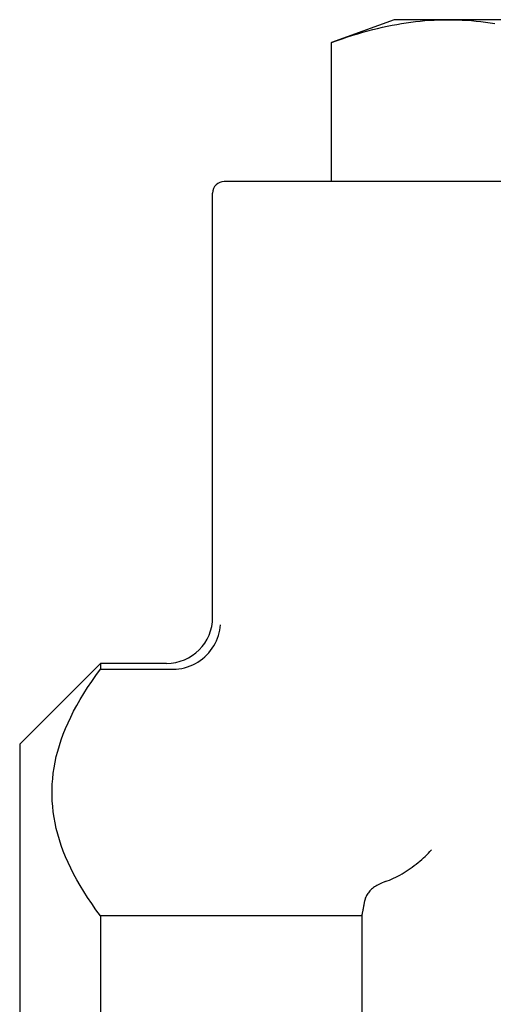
# Model space of a CAD drawing. Header units: millimetres. Extents: x 60 to 3789, y 2 to 377.
# Tile 2 of 8: x 271 to 291, y 226 to 268. Entities that reach past the tile are written whole.
import ezdxf

# ---------------------------------------------------------------- set-up
doc = ezdxf.new("R2010")
doc.units = ezdxf.units.MM
doc.layers.add('DETAIL', color=2, linetype='Continuous')

msp = doc.modelspace()

# ---------------------------------------------------------------- linework, layer by layer
at = {"layer": 'DETAIL'}
for p, q in [((286.913, 268.277), (284.213, 267.294)), ((289.258, 268.277), (286.913, 268.277)), ((304.413, 268.277), (289.258, 268.277)), ((284.213, 261.277), (284.213, 267.294)), ((284.213, 261.277), (284.213, 267.294)), ((329.263, 261.277), (279.563, 261.277)), ((279.063, 242.427), (279.063, 260.777)), ((270.713, 236.927), (274.213, 240.427)), ((274.213, 240.427), (274.213, 240.171)), ((277.063, 240.427), (274.213, 240.427)), ((274.213, 240.171), (277.365, 240.171)), ((270.713, 236.927), (270.713, 187.627)), ((274.213, 229.503), (274.213, 222.946)), ((285.513, 229.503), (274.213, 229.503)), ((285.513, 229.503), (285.513, 222.946))]:
    msp.add_line(p, q, dxfattribs=at)
at = {"layer": 'DETAIL', "flags": 128}
for points in [[(284.213, 267.294), (284.445, 267.377), (284.674, 267.456), (284.9, 267.531), (285.123, 267.602), (285.343, 267.669), (285.561, 267.732), (285.777, 267.791), (285.991, 267.847), (286.202, 267.9), (286.412, 267.949), (286.621, 267.994), (286.828, 268.036), (287.033, 268.074), (287.238, 268.109), (287.441, 268.141), (287.644, 268.17), (287.847, 268.195), (288.048, 268.216), (288.25, 268.235), (288.451, 268.25), (288.652, 268.262), (288.854, 268.27), (289.056, 268.275), (289.258, 268.277)], [(289.258, 268.277), (289.46, 268.275), (289.662, 268.27), (289.863, 268.262), (290.065, 268.25), (290.266, 268.235), (290.467, 268.216), (290.669, 268.195), (290.871, 268.17), (291.074, 268.141), (291.278, 268.109)], [(277.484, 240.176), (277.607, 240.189), (277.73, 240.21), (277.851, 240.239), (277.971, 240.274), (278.088, 240.317), (278.203, 240.367), (278.315, 240.423), (278.423, 240.486), (278.527, 240.555), (278.627, 240.63), (278.722, 240.71), (278.812, 240.796), (278.897, 240.887), (278.976, 240.982), (279.049, 241.081), (279.116, 241.184), (279.176, 241.291), (279.229, 241.401), (279.276, 241.513), (279.316, 241.627), (279.348, 241.743), (279.373, 241.86), (279.391, 241.978), (279.401, 242.097)], [(274.213, 229.503), (274.015, 229.769), (273.828, 230.033), (273.652, 230.294), (273.486, 230.553), (273.33, 230.81), (273.184, 231.064), (273.048, 231.317), (272.921, 231.567), (272.805, 231.816), (272.697, 232.063), (272.599, 232.309), (272.51, 232.554), (272.431, 232.797), (272.36, 233.04), (272.298, 233.281), (272.246, 233.522), (272.202, 233.762), (272.167, 234.001), (272.141, 234.24), (272.123, 234.479), (272.114, 234.718), (272.114, 234.956), (272.123, 235.195), (272.141, 235.433), (272.167, 235.672), (272.202, 235.912), (272.246, 236.152), (272.298, 236.393), (272.36, 236.634), (272.431, 236.876), (272.51, 237.12), (272.599, 237.364), (272.697, 237.61), (272.805, 237.858), (272.921, 238.107), (273.048, 238.357), (273.184, 238.61), (273.33, 238.864), (273.486, 239.121), (273.652, 239.379), (273.828, 239.641), (274.015, 239.905), (274.213, 240.171)], [(277.365, 240.171), (277.37, 240.171), (277.375, 240.171), (277.38, 240.171), (277.385, 240.171), (277.39, 240.171), (277.395, 240.172), (277.4, 240.172), (277.405, 240.172), (277.41, 240.172), (277.415, 240.172), (277.42, 240.172), (277.425, 240.172), (277.43, 240.173), (277.435, 240.173), (277.44, 240.173), (277.445, 240.173), (277.45, 240.174), (277.455, 240.174), (277.459, 240.174), (277.464, 240.174), (277.469, 240.175), (277.474, 240.175), (277.479, 240.175), (277.484, 240.176)], [(286.534, 230.985), (286.622, 231.017), (286.712, 231.051), (286.803, 231.089), (286.894, 231.131), (286.985, 231.175), (287.077, 231.222), (287.169, 231.271), (287.26, 231.323), (287.351, 231.377), (287.441, 231.434), (287.529, 231.492), (287.617, 231.552), (287.704, 231.613), (287.789, 231.676), (287.872, 231.741), (287.954, 231.807), (288.034, 231.873), (288.112, 231.941), (288.188, 232.009), (288.262, 232.078), (288.333, 232.148), (288.402, 232.218), (288.468, 232.288), (288.532, 232.358)], [(286.534, 230.985), (286.468, 230.961), (286.404, 230.936), (286.342, 230.91), (286.283, 230.882), (286.226, 230.852), (286.171, 230.822), (286.12, 230.79), (286.071, 230.757), (286.024, 230.724), (285.981, 230.689), (285.939, 230.654), (285.901, 230.617), (285.865, 230.58), (285.832, 230.543), (285.801, 230.505), (285.773, 230.466), (285.747, 230.427), (285.724, 230.388), (285.704, 230.348), (285.685, 230.308), (285.67, 230.267), (285.656, 230.227), (285.645, 230.186), (285.637, 230.145)], [(285.637, 230.145), (285.632, 230.118), (285.627, 230.092), (285.622, 230.065), (285.617, 230.039), (285.612, 230.012), (285.607, 229.985), (285.602, 229.959), (285.597, 229.932), (285.592, 229.905), (285.587, 229.879), (285.582, 229.852), (285.577, 229.825), (285.572, 229.798), (285.567, 229.772), (285.561, 229.745), (285.556, 229.718), (285.551, 229.691), (285.546, 229.664), (285.54, 229.637), (285.535, 229.61), (285.53, 229.583), (285.524, 229.557), (285.519, 229.53), (285.513, 229.503)]]:
    msp.add_lwpolyline(points, dxfattribs=at)
at = {"layer": 'DETAIL'}
for centre, radius, start, end in [((279.563, 260.777), 0.5, 90, 180), ((277.063, 242.427), 2, 270, 0)]:
    msp.add_arc(centre, radius, start, end, dxfattribs=at)

doc.saveas('drawing.dxf')
